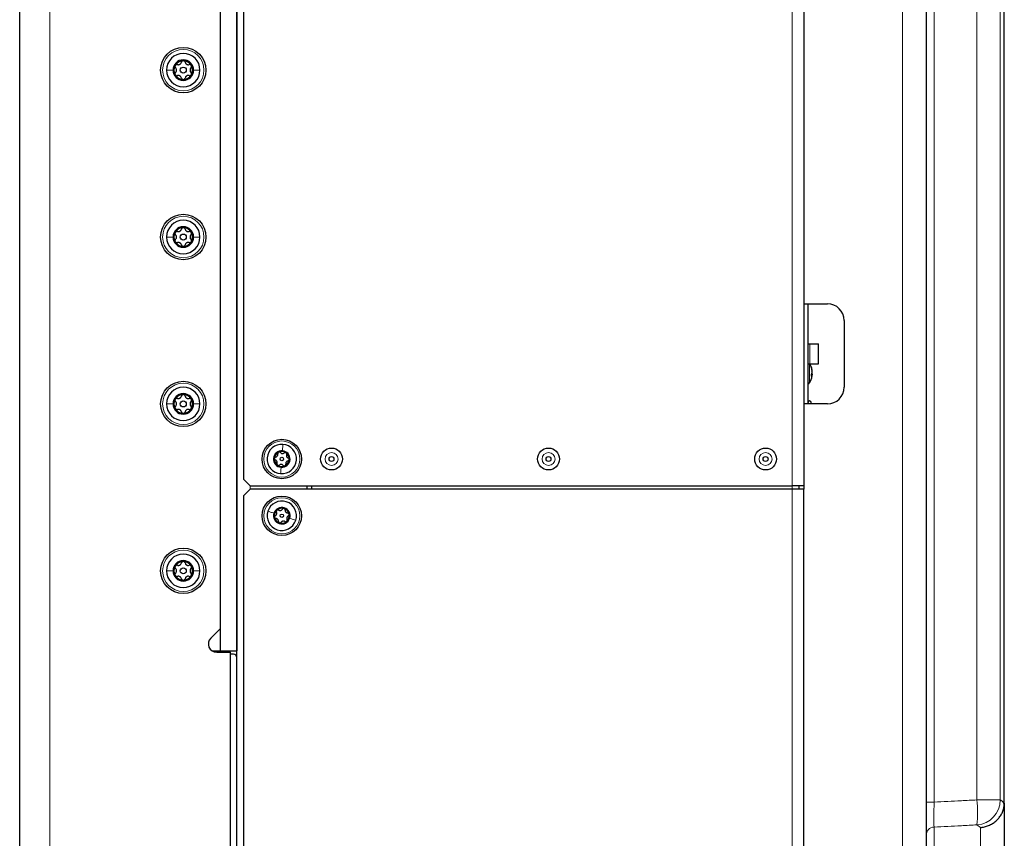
# Paper-space layout 'Blatt3' of a CAD drawing. Header units: millimetres. Extents: x 5 to 418, y 2 to 292.
# Tile 83 of 93: x 192 to 241, y 141 to 182. Entities that reach past the tile are written whole.
import ezdxf

# ---------------------------------------------------------------- set-up
doc = ezdxf.new("R2010")
doc.units = ezdxf.units.MM

psp = doc.layouts.new('Blatt3')

# ---------------------------------------------------------------- linework, layer by layer
at = {"color": 7, "linetype": 'Continuous', "lineweight": 25}
for p, q in [((191.9253, 99.273), (191.9253, 260.9397)), ((201.9253, 250.3563), (201.9253, 150.6897)), ((202.7586, 250.3563), (202.7586, 150.6897)), ((202.7586, 106.8563), (202.7586, 249.6897)), ((201.9253, 249.2671), (201.9253, 151.7956)), ((231.0753, 222.608), (231.0753, 168.023)), ((237.1753, 222.3504), (237.1753, 136.3563)), ((241.0753, 143.0984), (241.0753, 220.443)), ((231.0753, 218.9397), (231.0753, 158.9397)), ((203.092, 218.6063), (203.092, 159.273)), ((231.0753, 168.023), (232.242, 168.023)), ((231.2753, 168.023), (231.2753, 163.023)), ((233.0753, 167.1897), (233.0753, 163.8563)), ((231.2753, 166.023), (231.3601, 166.023)), ((231.3601, 166.023), (231.8009, 166.023)), ((231.8009, 165.023), (231.8009, 166.023)), ((231.2753, 165.023), (231.3601, 165.023)), ((231.3601, 165.023), (231.8009, 165.023)), ((231.4835, 164.6536), (231.4874, 164.6537)), ((231.4874, 164.4909), (231.4448, 164.4911)), ((231.4874, 164.5112), (231.4466, 164.5118)), ((231.4467, 164.512), (231.4874, 164.5112)), ((231.4711, 164.5447), (231.4874, 164.5449)), ((231.4712, 164.5449), (231.4874, 164.545)), ((231.4795, 164.618), (231.4874, 164.6181)), ((231.4853, 164.6386), (231.4874, 164.6386)), ((231.4874, 164.6385), (231.4854, 164.6385)), ((231.4858, 164.4757), (231.4874, 164.4757)), ((231.4858, 164.4756), (231.4874, 164.4756)), ((231.4874, 164.6386), (231.4874, 164.6385)), ((231.4874, 164.6181), (231.4874, 164.6182)), ((231.4874, 164.5843), (231.4874, 164.5845)), ((231.4874, 164.545), (231.4874, 164.5449)), ((231.4874, 164.5112), (231.4874, 164.5112)), ((231.4874, 164.4907), (231.4874, 164.4909)), ((231.4874, 164.4757), (231.4874, 164.4756)), ((231.0753, 163.023), (231.0753, 158.773)), ((232.242, 163.023), (231.0753, 163.023)), ((231.442, 163.023), (231.442, 163.0897)), ((203.092, 159.273), (203.4253, 158.9397)), ((203.4253, 158.773), (203.092, 158.4397)), ((203.4253, 158.9397), (230.492, 158.9397)), ((230.492, 158.773), (203.4253, 158.773)), ((206.2586, 158.9397), (206.2586, 158.773)), ((206.492, 158.9397), (206.492, 158.773)), ((231.0753, 158.9397), (230.492, 158.9397)), ((231.0753, 158.773), (230.492, 158.773)), ((230.8253, 158.9397), (230.8253, 158.773)), ((231.0753, 136.1063), (231.0753, 158.773)), ((203.092, 158.4397), (203.092, 121.523)), ((201.9253, 151.7956), (201.464, 151.3343)), ((201.5326, 150.6897), (201.9253, 150.6897)), ((201.7586, 150.623), (202.4253, 150.623)), ((201.9253, 150.6897), (202.7586, 150.6897)), ((202.4245, 150.623), (202.4487, 150.6897)), ((202.4253, 150.623), (202.4253, 105.3352)), ((202.592, 150.523), (202.4253, 150.523)), ((241.0736, 143.0342), (241.0753, 143.0984)), ((241.0753, 143.0984), (241.0753, 139.7688))]:
    psp.add_line(p, q, dxfattribs=at)
at = {"color": 7, "linetype": 'Continuous', "lineweight": 18}
for p, q in [((193.4253, 260.9397), (193.4253, 99.273)), ((235.9907, 136.3563), (235.9907, 222.3504)), ((237.5702, 220.5655), (237.5702, 143.1452)), ((239.7083, 143.2523), (239.7083, 220.4535)), ((240.8727, 220.4535), (240.8727, 143.2523)), ((230.492, 158.9397), (230.492, 218.9397)), ((231.3601, 166.023), (231.3601, 165.023)), ((231.349, 165.0242), (231.349, 164.0731)), ((203.4253, 158.9397), (203.4253, 158.773)), ((230.492, 158.773), (230.492, 158.9397)), ((230.492, 136.1063), (230.492, 158.773)), ((237.5702, 143.1452), (237.1753, 143.1452)), ((239.7083, 143.2523), (240.8727, 143.2523)), ((237.5702, 141.8975), (237.5702, 139.5647)), ((239.8907, 141.8793), (239.7083, 142.0062)), ((239.8907, 139.5915), (239.8907, 141.8793))]:
    psp.add_line(p, q, dxfattribs=at)
at = {"color": 7, "linetype": 'Continuous', "lineweight": 25, "flags": 128}
psp.add_lwpolyline([(231.4874, 164.5112), (231.4848, 164.4859), (231.4835, 164.4757)], dxfattribs=at)
at = {"color": 7, "linetype": 'Continuous', "lineweight": 25}
for centre, radius in [((200.092, 179.6897), 1.1333), ((200.092, 179.6897), 0.1491), ((200.092, 171.3563), 1.1333), ((200.092, 171.3563), 0.1491), ((200.092, 163.023), 1.1333), ((200.092, 163.023), 0.1491), ((205.0086, 160.273), 0.9833), ((207.492, 160.273), 0.5442), ((218.3253, 160.273), 0.5442), ((229.1586, 160.273), 0.5442), ((205.0086, 160.273), 0.0863), ((207.492, 160.273), 0.125), ((218.3253, 160.273), 0.125), ((229.1586, 160.273), 0.125), ((205.0086, 157.4397), 0.9833), ((205.0086, 157.4397), 0.0863), ((200.092, 154.6897), 1.1333), ((200.092, 154.6897), 0.1491)]:
    psp.add_circle(centre, radius, dxfattribs=at)
at = {"color": 7, "linetype": 'Continuous', "lineweight": 18}
for centre, radius in [((200.092, 179.6897), 1.0333), ((200.092, 171.3563), 1.0333), ((200.092, 163.023), 1.0333), ((205.0086, 160.273), 0.9), ((207.492, 160.273), 0.3237), ((218.3253, 160.273), 0.3237), ((229.1586, 160.273), 0.3237), ((205.0086, 157.4397), 0.9), ((200.092, 154.6897), 1.0333)]:
    psp.add_circle(centre, radius, dxfattribs=at)
at = {"color": 7, "linetype": 'Continuous', "lineweight": 25}
for centre, radius, start, end in [((200.092, 179.6897), 0.8333, 0, 180), ((200.092, 179.6897), 0.5133, 0, 180), ((200.092, 179.6897), 0.4667, 150, 210), ((200.092, 179.6897), 0.4667, 90, 150), ((200.092, 179.6897), 0.4667, 30, 90), ((200.092, 179.6897), 0.4667, 330, 30), ((200.092, 179.6897), 0.8333, 180, 0), ((200.092, 179.6897), 0.5133, 180, 0), ((200.092, 179.6897), 0.4667, 210, 270), ((200.092, 179.6897), 0.4667, 270, 330), ((200.092, 171.3563), 0.8333, 0, 180), ((200.092, 171.3563), 0.5133, 0, 180), ((200.092, 171.3563), 0.4667, 150, 210), ((200.092, 171.3563), 0.4667, 90, 150), ((200.092, 171.3563), 0.4667, 30, 90), ((200.092, 171.3563), 0.4667, 330, 30), ((200.092, 171.3563), 0.8333, 180, 0), ((200.092, 171.3563), 0.5133, 180, 0), ((200.092, 171.3563), 0.4667, 210, 270), ((200.092, 171.3563), 0.4667, 270, 330), ((232.242, 167.1897), 0.8333, 0, 90), ((230.5753, 164.5647), 0.9167, 8.83796, 31.11633), ((231.3097, 164.834), 0.1355, 352.47196, 7.52804), ((230.6833, 164.5815), 0.8073, 5.12911, 19.5591), ((230.6833, 164.546), 0.8073, 5.12911, 19.5591), ((230.5753, 164.5647), 0.9167, 327.56823, 351.16204), ((231.3244, 164.6282), 0.1689, 315.14894, 344.94426), ((230.5084, 164.4624), 0.9369, 357.14019, 2.85981), ((231.3244, 164.5347), 0.1689, 315.14894, 344.94426), ((231.3916, 164.5828), 0.1021, 20.23509, 42.26455), ((231.1955, 164.5329), 0.2965, 10.02335, 23.5823), ((230.638, 164.5737), 0.8535, 346.30344, 354.42594), ((230.8339, 164.5487), 0.6576, 344.37271, 353.61845), ((231.2063, 164.5939), 0.2853, 343.18725, 350.10875), ((231.3583, 164.5142), 0.1327, 13.38655, 22.32128), ((230.6882, 164.5471), 0.8024, 351.16151, 354.8908), ((200.092, 163.023), 0.8333, 0, 180), ((231.2083, 164.1624), 0.1667, 293.69464, 327.56823), ((232.242, 163.8563), 0.8333, 270, 0), ((200.092, 163.023), 0.5133, 0, 180), ((200.092, 163.023), 0.4667, 150, 210), ((200.092, 163.023), 0.4667, 90, 150), ((200.092, 163.023), 0.4667, 30, 90), ((200.092, 163.023), 0.4667, 330, 30), ((200.092, 163.023), 0.8333, 180, 0), ((200.092, 163.023), 0.5133, 180, 0), ((200.092, 163.023), 0.4667, 210, 270), ((200.092, 163.023), 0.4667, 270, 330), ((231.3586, 163.0897), 0.0833, 0, 180), ((205.0086, 160.273), 0.7333, 85.45312, 265.45312), ((205.0086, 160.273), 0.7333, 265.45312, 85.45312), ((205.0086, 160.273), 0.4125, 85.45312, 265.45312), ((205.0086, 160.273), 0.375, 175.45312, 235.45312), ((205.0086, 160.273), 0.375, 115.45312, 175.45312), ((205.0086, 160.273), 0.375, 55.45312, 115.45312), ((205.0086, 160.273), 0.4125, 265.45312, 85.45312), ((205.0086, 160.273), 0.375, 295.45312, 355.45312), ((205.0086, 160.273), 0.375, 355.45312, 55.45312), ((205.0086, 160.273), 0.375, 235.45312, 295.45312), ((205.0086, 157.4397), 0.7333, 342.0986, 162.0986), ((205.0086, 157.4397), 0.4125, 342.0986, 162.0986), ((205.0086, 157.4397), 0.375, 72.0986, 132.0986), ((205.0086, 157.4397), 0.375, 12.0986, 72.0986), ((205.0086, 157.4397), 0.7333, 162.0986, 342.0986), ((205.0086, 157.4397), 0.4125, 162.0986, 342.0986), ((205.0086, 157.4397), 0.375, 132.0986, 192.0986), ((205.0086, 157.4397), 0.375, 192.0986, 252.0986), ((205.0086, 157.4397), 0.375, 312.0986, 12.0986), ((205.0086, 157.4397), 0.375, 252.0986, 312.0986), ((200.092, 154.6897), 0.8333, 0, 180), ((200.092, 154.6897), 0.5133, 0, 180), ((200.092, 154.6897), 0.4667, 150, 210), ((200.092, 154.6897), 0.4667, 90, 150), ((200.092, 154.6897), 0.4667, 30, 90), ((200.092, 154.6897), 0.4667, 330, 30), ((200.092, 154.6897), 0.8333, 180, 0), ((200.092, 154.6897), 0.5133, 180, 0), ((200.092, 154.6897), 0.4667, 210, 270), ((200.092, 154.6897), 0.4667, 270, 330), ((201.7586, 151.0397), 0.4167, 135, 270), ((202.592, 150.3563), 0.1667, 0, 90)]:
    psp.add_arc(centre, radius, start, end, dxfattribs=at)
at = {"color": 7, "linetype": 'Continuous', "lineweight": 18}
for centre, radius, start, end in [((232.8995, 142.6293), 6.8372, 354.77123, 5.22877), ((239.6193, 143.2564), 1.2534, 274.07039, 359.81258), ((237.5919, 141.4815), 0.4166, 92.98495, 179.98688)]:
    psp.add_arc(centre, radius, start, end, dxfattribs=at)
at = {"color": 7, "linetype": 'Continuous', "lineweight": 25}
for points, knots in [([(199.6878, 179.923), (199.6833, 179.913), (199.6743, 179.8929), (199.6751, 179.8602), (199.685, 179.8306), (199.6981, 179.8158), (199.7046, 179.8085)], [0, 0, 0, 0, 0.250032, 0.4996317, 0.7492275, 1, 1, 1, 1]), ([(199.7954, 179.9657), (199.7858, 179.9677), (199.7665, 179.9717), (199.7359, 179.9654), (199.7072, 179.9497), (199.6943, 179.9319), (199.6878, 179.923)], [0, 0, 0, 0, 0.249816, 0.4999076, 0.7501199, 1, 1, 1, 1]), ([(199.7954, 179.9657), (199.8162, 179.9618), (199.8475, 179.9558), (199.8921, 179.9656), (199.9243, 179.9795), (199.9526, 180.0004), (199.9836, 180.0343), (199.9941, 180.0644), (200.0012, 180.0845)], [0, 0, 0, 0, 0.2492191, 0.3743567, 0.4989469, 0.6240198, 0.7497675, 1, 1, 1, 1]), ([(200.092, 180.1563), (200.081, 180.1552), (200.0592, 180.1529), (200.0313, 180.136), (200.0105, 180.1126), (200.0043, 180.0939), (200.0012, 180.0845)], [0, 0, 0, 0, 0.24998976, 0.49961083, 0.7491272, 1, 1, 1, 1]), ([(200.1828, 180.0845), (200.1797, 180.0939), (200.1735, 180.1125), (200.1527, 180.1359), (200.1248, 180.1529), (200.1029, 180.1552), (200.092, 180.1563)], [0, 0, 0, 0, 0.2498531, 0.4999013, 0.7501145, 1, 1, 1, 1]), ([(200.1828, 180.0845), (200.1898, 180.0645), (200.2002, 180.0345), (200.231, 180.0007), (200.2591, 179.9797), (200.2914, 179.9657), (200.3362, 179.9558), (200.3676, 179.9618), (200.3885, 179.9657)], [0, 0, 0, 0, 0.24922033, 0.37435801, 0.49894799, 0.62402062, 0.74976801, 1, 1, 1, 1]), ([(200.4961, 179.923), (200.4897, 179.9319), (200.4768, 179.9497), (200.4481, 179.9654), (200.4175, 179.9717), (200.3982, 179.9677), (200.3885, 179.9657)], [0, 0, 0, 0, 0.249858, 0.4994668, 0.7490113, 1, 1, 1, 1]), ([(200.4793, 179.8085), (200.4859, 179.8158), (200.4989, 179.8305), (200.5088, 179.8602), (200.5096, 179.8929), (200.5006, 179.913), (200.4961, 179.923)], [0, 0, 0, 0, 0.24980599, 0.50005449, 0.75030941, 1, 1, 1, 1]), ([(199.7046, 179.5709), (199.6981, 179.5635), (199.685, 179.5488), (199.6751, 179.5191), (199.6743, 179.4864), (199.6833, 179.4664), (199.6878, 179.4563)], [0, 0, 0, 0, 0.249806, 0.5000545, 0.7503094, 1, 1, 1, 1]), ([(199.6878, 179.4563), (199.6943, 179.4474), (199.7072, 179.4296), (199.7358, 179.4139), (199.7665, 179.4077), (199.7857, 179.4116), (199.7954, 179.4136)], [0, 0, 0, 0, 0.249858, 0.4994668, 0.7490113, 1, 1, 1, 1]), ([(199.7046, 179.5709), (199.7184, 179.5869), (199.7392, 179.611), (199.7531, 179.6545), (199.7572, 179.6894), (199.7532, 179.7244), (199.7394, 179.7681), (199.7185, 179.7923), (199.7046, 179.8085)], [0, 0, 0, 0, 0.2491937, 0.3743301, 0.4989253, 0.6240038, 0.7497569, 1, 1, 1, 1]), ([(200.0012, 179.2948), (199.9942, 179.3148), (199.9837, 179.3449), (199.953, 179.3786), (199.9248, 179.3996), (199.8925, 179.4136), (199.8477, 179.4235), (199.8163, 179.4176), (199.7954, 179.4136)], [0, 0, 0, 0, 0.24922033, 0.37435801, 0.49894799, 0.62402062, 0.74976801, 1, 1, 1, 1]), ([(200.3885, 179.4136), (200.3677, 179.4175), (200.3364, 179.4235), (200.2918, 179.4138), (200.2596, 179.3998), (200.2313, 179.3789), (200.2003, 179.3451), (200.1898, 179.3149), (200.1828, 179.2948)], [0, 0, 0, 0, 0.2492191, 0.3743567, 0.4989469, 0.6240198, 0.7497675, 1, 1, 1, 1]), ([(200.3885, 179.4136), (200.3982, 179.4116), (200.4174, 179.4077), (200.4481, 179.4139), (200.4768, 179.4296), (200.4897, 179.4474), (200.4961, 179.4563)], [0, 0, 0, 0, 0.249816, 0.4999076, 0.7501199, 1, 1, 1, 1]), ([(200.4793, 179.8085), (200.4655, 179.7924), (200.4447, 179.7683), (200.4309, 179.7248), (200.4268, 179.6899), (200.4308, 179.655), (200.4446, 179.6112), (200.4654, 179.587), (200.4793, 179.5709)], [0, 0, 0, 0, 0.2491937, 0.3743301, 0.4989253, 0.6240038, 0.7497569, 1, 1, 1, 1]), ([(200.4961, 179.4563), (200.5006, 179.4664), (200.5096, 179.4865), (200.5088, 179.5191), (200.4989, 179.5488), (200.4859, 179.5635), (200.4793, 179.5709)], [0, 0, 0, 0, 0.250032, 0.4996317, 0.7492275, 1, 1, 1, 1]), ([(200.0012, 179.2948), (200.0043, 179.2855), (200.0105, 179.2668), (200.0312, 179.2434), (200.0591, 179.2264), (200.081, 179.2241), (200.092, 179.223)], [0, 0, 0, 0, 0.2498531, 0.4999013, 0.7501145, 1, 1, 1, 1]), ([(200.092, 179.223), (200.1029, 179.2241), (200.1248, 179.2264), (200.1527, 179.2434), (200.1734, 179.2668), (200.1797, 179.2854), (200.1828, 179.2948)], [0, 0, 0, 0, 0.2499898, 0.4996108, 0.7491272, 1, 1, 1, 1]), ([(199.6878, 171.5897), (199.6833, 171.5796), (199.6743, 171.5595), (199.6751, 171.5269), (199.685, 171.4972), (199.6981, 171.4825), (199.7046, 171.4751)], [0, 0, 0, 0, 0.250032, 0.4996317, 0.7492275, 1, 1, 1, 1]), ([(199.7954, 171.6324), (199.7858, 171.6344), (199.7665, 171.6383), (199.7359, 171.6321), (199.7072, 171.6164), (199.6943, 171.5986), (199.6878, 171.5897)], [0, 0, 0, 0, 0.249816, 0.4999076, 0.7501199, 1, 1, 1, 1]), ([(199.7954, 171.6324), (199.8162, 171.6285), (199.8475, 171.6225), (199.8921, 171.6322), (199.9243, 171.6461), (199.9526, 171.6671), (199.9836, 171.7009), (199.9941, 171.7311), (200.0012, 171.7512)], [0, 0, 0, 0, 0.2492191, 0.3743567, 0.4989469, 0.6240198, 0.7497675, 1, 1, 1, 1]), ([(200.092, 171.823), (200.081, 171.8219), (200.0592, 171.8196), (200.0313, 171.8026), (200.0105, 171.7792), (200.0043, 171.7606), (200.0012, 171.7512)], [0, 0, 0, 0, 0.24998976, 0.49961083, 0.7491272, 1, 1, 1, 1]), ([(200.1828, 171.7512), (200.1797, 171.7605), (200.1735, 171.7792), (200.1527, 171.8026), (200.1248, 171.8196), (200.1029, 171.8219), (200.092, 171.823)], [0, 0, 0, 0, 0.2498531, 0.4999013, 0.7501145, 1, 1, 1, 1]), ([(200.1828, 171.7512), (200.1898, 171.7312), (200.2002, 171.7011), (200.231, 171.6674), (200.2591, 171.6464), (200.2914, 171.6324), (200.3362, 171.6225), (200.3676, 171.6284), (200.3885, 171.6324)], [0, 0, 0, 0, 0.24922033, 0.37435801, 0.49894799, 0.62402062, 0.74976801, 1, 1, 1, 1]), ([(200.4961, 171.5897), (200.4897, 171.5986), (200.4768, 171.6164), (200.4481, 171.632), (200.4175, 171.6383), (200.3982, 171.6344), (200.3885, 171.6324)], [0, 0, 0, 0, 0.249858, 0.4994668, 0.7490113, 1, 1, 1, 1]), ([(200.4793, 171.4751), (200.4859, 171.4825), (200.4989, 171.4972), (200.5088, 171.5269), (200.5096, 171.5595), (200.5006, 171.5796), (200.4961, 171.5897)], [0, 0, 0, 0, 0.24980599, 0.50005449, 0.75030941, 1, 1, 1, 1]), ([(199.7046, 171.2375), (199.6981, 171.2302), (199.685, 171.2155), (199.6751, 171.1858), (199.6743, 171.1531), (199.6833, 171.133), (199.6878, 171.123)], [0, 0, 0, 0, 0.249806, 0.5000545, 0.7503094, 1, 1, 1, 1]), ([(199.6878, 171.123), (199.6943, 171.1141), (199.7072, 171.0963), (199.7358, 171.0806), (199.7665, 171.0743), (199.7857, 171.0783), (199.7954, 171.0802)], [0, 0, 0, 0, 0.249858, 0.4994668, 0.7490113, 1, 1, 1, 1]), ([(199.7046, 171.2375), (199.7184, 171.2536), (199.7392, 171.2777), (199.7531, 171.3212), (199.7572, 171.3561), (199.7532, 171.391), (199.7394, 171.4348), (199.7185, 171.459), (199.7046, 171.4751)], [0, 0, 0, 0, 0.2491937, 0.3743301, 0.4989253, 0.6240038, 0.7497569, 1, 1, 1, 1]), ([(200.0012, 170.9615), (199.9942, 170.9815), (199.9837, 171.0115), (199.953, 171.0453), (199.9248, 171.0663), (199.8925, 171.0803), (199.8477, 171.0902), (199.8163, 171.0842), (199.7954, 171.0802)], [0, 0, 0, 0, 0.24922033, 0.37435801, 0.49894799, 0.62402062, 0.74976801, 1, 1, 1, 1]), ([(200.3885, 171.0802), (200.3677, 171.0842), (200.3364, 171.0902), (200.2918, 171.0804), (200.2596, 171.0665), (200.2313, 171.0456), (200.2003, 171.0117), (200.1898, 170.9816), (200.1828, 170.9615)], [0, 0, 0, 0, 0.2492191, 0.3743567, 0.4989469, 0.6240198, 0.7497675, 1, 1, 1, 1]), ([(200.3885, 171.0802), (200.3982, 171.0783), (200.4174, 171.0743), (200.4481, 171.0806), (200.4768, 171.0963), (200.4897, 171.1141), (200.4961, 171.123)], [0, 0, 0, 0, 0.249816, 0.4999076, 0.7501199, 1, 1, 1, 1]), ([(200.4793, 171.4751), (200.4655, 171.4591), (200.4447, 171.435), (200.4309, 171.3915), (200.4268, 171.3566), (200.4308, 171.3216), (200.4446, 171.2779), (200.4654, 171.2537), (200.4793, 171.2375)], [0, 0, 0, 0, 0.2491937, 0.3743301, 0.4989253, 0.6240038, 0.7497569, 1, 1, 1, 1]), ([(200.4961, 171.123), (200.5006, 171.133), (200.5096, 171.1531), (200.5088, 171.1858), (200.4989, 171.2154), (200.4859, 171.2302), (200.4793, 171.2375)], [0, 0, 0, 0, 0.250032, 0.4996317, 0.7492275, 1, 1, 1, 1]), ([(200.0012, 170.9615), (200.0043, 170.9521), (200.0105, 170.9335), (200.0312, 170.9101), (200.0591, 170.8931), (200.081, 170.8908), (200.092, 170.8897)], [0, 0, 0, 0, 0.2498531, 0.4999013, 0.7501145, 1, 1, 1, 1]), ([(200.092, 170.8897), (200.1029, 170.8908), (200.1248, 170.8931), (200.1527, 170.91), (200.1734, 170.9334), (200.1797, 170.9521), (200.1828, 170.9615)], [0, 0, 0, 0, 0.2499898, 0.4996108, 0.7491272, 1, 1, 1, 1]), ([(199.6878, 163.2563), (199.6833, 163.2463), (199.6743, 163.2262), (199.6751, 163.1936), (199.685, 163.1639), (199.6981, 163.1492), (199.7046, 163.1418)], [0, 0, 0, 0, 0.250032, 0.4996317, 0.7492275, 1, 1, 1, 1]), ([(199.7954, 163.2991), (199.7858, 163.3011), (199.7665, 163.305), (199.7359, 163.2987), (199.7072, 163.2831), (199.6943, 163.2652), (199.6878, 163.2563)], [0, 0, 0, 0, 0.249816, 0.4999076, 0.7501199, 1, 1, 1, 1]), ([(199.7954, 163.2991), (199.8162, 163.2951), (199.8475, 163.2892), (199.8921, 163.2989), (199.9243, 163.3128), (199.9526, 163.3338), (199.9836, 163.3676), (199.9941, 163.3978), (200.0012, 163.4179)], [0, 0, 0, 0, 0.2492191, 0.3743567, 0.4989469, 0.6240198, 0.7497675, 1, 1, 1, 1]), ([(200.092, 163.4897), (200.081, 163.4885), (200.0592, 163.4863), (200.0313, 163.4693), (200.0105, 163.4459), (200.0043, 163.4272), (200.0012, 163.4179)], [0, 0, 0, 0, 0.2499898, 0.4996108, 0.7491272, 1, 1, 1, 1]), ([(200.1828, 163.4179), (200.1797, 163.4272), (200.1735, 163.4458), (200.1527, 163.4693), (200.1248, 163.4863), (200.1029, 163.4885), (200.092, 163.4897)], [0, 0, 0, 0, 0.2498531, 0.4999013, 0.7501145, 1, 1, 1, 1]), ([(200.1828, 163.4179), (200.1898, 163.3979), (200.2002, 163.3678), (200.231, 163.3341), (200.2591, 163.3131), (200.2914, 163.2991), (200.3362, 163.2891), (200.3676, 163.2951), (200.3885, 163.2991)], [0, 0, 0, 0, 0.2492203, 0.374358, 0.498948, 0.6240206, 0.749768, 1, 1, 1, 1]), ([(200.4961, 163.2563), (200.4897, 163.2652), (200.4768, 163.283), (200.4481, 163.2987), (200.4175, 163.305), (200.3982, 163.3011), (200.3885, 163.2991)], [0, 0, 0, 0, 0.249858, 0.4994668, 0.7490113, 1, 1, 1, 1]), ([(200.4793, 163.1418), (200.4859, 163.1491), (200.4989, 163.1638), (200.5088, 163.1935), (200.5096, 163.2262), (200.5006, 163.2463), (200.4961, 163.2563)], [0, 0, 0, 0, 0.249806, 0.5000545, 0.7503094, 1, 1, 1, 1]), ([(199.7046, 162.9042), (199.6981, 162.8969), (199.685, 162.8822), (199.6751, 162.8525), (199.6743, 162.8198), (199.6833, 162.7997), (199.6878, 162.7897)], [0, 0, 0, 0, 0.249806, 0.5000545, 0.7503094, 1, 1, 1, 1]), ([(199.6878, 162.7897), (199.6943, 162.7808), (199.7072, 162.763), (199.7358, 162.7473), (199.7665, 162.741), (199.7857, 162.7449), (199.7954, 162.7469)], [0, 0, 0, 0, 0.249858, 0.4994668, 0.7490113, 1, 1, 1, 1]), ([(199.7046, 162.9042), (199.7184, 162.9203), (199.7392, 162.9444), (199.7531, 162.9879), (199.7572, 163.0227), (199.7532, 163.0577), (199.7394, 163.1014), (199.7185, 163.1257), (199.7046, 163.1418)], [0, 0, 0, 0, 0.2491937, 0.3743301, 0.4989253, 0.6240038, 0.7497569, 1, 1, 1, 1]), ([(200.0012, 162.6281), (199.9942, 162.6481), (199.9837, 162.6782), (199.953, 162.7119), (199.9248, 162.7329), (199.8925, 162.7469), (199.8477, 162.7569), (199.8163, 162.7509), (199.7954, 162.7469)], [0, 0, 0, 0, 0.24922033, 0.37435801, 0.49894799, 0.62402062, 0.74976801, 1, 1, 1, 1]), ([(200.3885, 162.7469), (200.3677, 162.7509), (200.3364, 162.7568), (200.2918, 162.7471), (200.2596, 162.7332), (200.2313, 162.7122), (200.2003, 162.6784), (200.1898, 162.6482), (200.1828, 162.6281)], [0, 0, 0, 0, 0.2492191, 0.3743567, 0.4989469, 0.6240198, 0.7497675, 1, 1, 1, 1]), ([(200.3885, 162.7469), (200.3982, 162.7449), (200.4174, 162.741), (200.4481, 162.7472), (200.4768, 162.7629), (200.4897, 162.7808), (200.4961, 162.7897)], [0, 0, 0, 0, 0.249816, 0.4999076, 0.7501199, 1, 1, 1, 1]), ([(200.4793, 163.1418), (200.4655, 163.1257), (200.4447, 163.1016), (200.4309, 163.0581), (200.4268, 163.0233), (200.4308, 162.9883), (200.4446, 162.9445), (200.4654, 162.9203), (200.4793, 162.9042)], [0, 0, 0, 0, 0.2491937, 0.3743301, 0.4989253, 0.6240038, 0.7497569, 1, 1, 1, 1]), ([(200.4961, 162.7897), (200.5006, 162.7997), (200.5096, 162.8198), (200.5088, 162.8524), (200.4989, 162.8821), (200.4859, 162.8968), (200.4793, 162.9042)], [0, 0, 0, 0, 0.250032, 0.4996317, 0.7492275, 1, 1, 1, 1]), ([(200.0012, 162.6281), (200.0043, 162.6188), (200.0105, 162.6002), (200.0312, 162.5767), (200.0591, 162.5597), (200.081, 162.5575), (200.092, 162.5563)], [0, 0, 0, 0, 0.2498531, 0.4999013, 0.7501145, 1, 1, 1, 1]), ([(200.092, 162.5563), (200.1029, 162.5575), (200.1248, 162.5597), (200.1527, 162.5767), (200.1734, 162.6001), (200.1797, 162.6188), (200.1828, 162.6281)], [0, 0, 0, 0, 0.2499898, 0.4996108, 0.7491272, 1, 1, 1, 1]), ([(204.6981, 160.3709), (204.6904, 160.369), (204.6751, 160.3652), (204.655, 160.3501), (204.6396, 160.3288), (204.6364, 160.3114), (204.6348, 160.3027)], [0, 0, 0, 0, 0.2498519, 0.4999015, 0.7501147, 1, 1, 1, 1]), ([(204.6348, 160.3027), (204.635, 160.2939), (204.6354, 160.2762), (204.6473, 160.2528), (204.6647, 160.2347), (204.6792, 160.2285), (204.6865, 160.2254)], [0, 0, 0, 0, 0.2499907, 0.4996106, 0.7491271, 1, 1, 1, 1]), ([(204.6981, 160.3709), (204.7146, 160.3752), (204.7393, 160.3817), (204.7683, 160.4042), (204.7869, 160.4254), (204.8002, 160.4503), (204.811, 160.4856), (204.8082, 160.5111), (204.8064, 160.5281)], [0, 0, 0, 0, 0.249201, 0.3743378, 0.4989316, 0.6240084, 0.74976, 1, 1, 1, 1]), ([(204.8475, 160.6116), (204.8399, 160.607), (204.8248, 160.5978), (204.8105, 160.5759), (204.8035, 160.5517), (204.8054, 160.536), (204.8064, 160.5281)], [0, 0, 0, 0, 0.2498571, 0.4994664, 0.7490114, 1, 1, 1, 1]), ([(204.9382, 160.5909), (204.9327, 160.5966), (204.9217, 160.6079), (204.8986, 160.6178), (204.8725, 160.6205), (204.8558, 160.6146), (204.8475, 160.6116)], [0, 0, 0, 0, 0.2498071, 0.5000551, 0.7503094, 1, 1, 1, 1]), ([(204.9382, 160.5909), (204.9501, 160.5788), (204.9681, 160.5606), (205.0021, 160.5467), (205.0297, 160.5412), (205.058, 160.5422), (205.0939, 160.5504), (205.1147, 160.5656), (205.1285, 160.5757)], [0, 0, 0, 0, 0.2491679, 0.3743031, 0.4989033, 0.6239875, 0.7497462, 1, 1, 1, 1]), ([(205.2213, 160.5819), (205.2135, 160.5861), (205.198, 160.5946), (205.1718, 160.5961), (205.1474, 160.59), (205.1348, 160.5805), (205.1285, 160.5757)], [0, 0, 0, 0, 0.250033, 0.4996315, 0.7492277, 1, 1, 1, 1]), ([(205.2487, 160.493), (205.2509, 160.5006), (205.2553, 160.5157), (205.2522, 160.5407), (205.2415, 160.5647), (205.228, 160.5761), (205.2213, 160.5819)], [0, 0, 0, 0, 0.2498147, 0.4999078, 0.7501201, 1, 1, 1, 1]), ([(205.2487, 160.493), (205.2442, 160.4765), (205.2374, 160.4519), (205.2424, 160.4155), (205.2515, 160.3888), (205.2664, 160.3648), (205.2916, 160.3378), (205.3151, 160.3275), (205.3307, 160.3206)], [0, 0, 0, 0, 0.24919948, 0.37433619, 0.49893021, 0.62400742, 0.74975934, 1, 1, 1, 1]), ([(205.3192, 160.1751), (205.3268, 160.177), (205.3422, 160.1808), (205.3622, 160.1959), (205.3776, 160.2172), (205.3809, 160.2346), (205.3825, 160.2433)], [0, 0, 0, 0, 0.2498519, 0.4999015, 0.7501147, 1, 1, 1, 1]), ([(205.3825, 160.2433), (205.3822, 160.2521), (205.3818, 160.2698), (205.37, 160.2932), (205.3526, 160.3113), (205.338, 160.3175), (205.3307, 160.3206)], [0, 0, 0, 0, 0.2499907, 0.4996106, 0.7491271, 1, 1, 1, 1]), ([(204.7686, 160.053), (204.7731, 160.0694), (204.7798, 160.0941), (204.7749, 160.1305), (204.7658, 160.1572), (204.7508, 160.1812), (204.7257, 160.2081), (204.7022, 160.2185), (204.6865, 160.2254)], [0, 0, 0, 0, 0.2491995, 0.3743362, 0.4989302, 0.6240074, 0.7497593, 1, 1, 1, 1]), ([(204.7686, 160.053), (204.7664, 160.0454), (204.762, 160.0303), (204.7651, 160.0053), (204.7758, 159.9813), (204.7893, 159.9699), (204.796, 159.9641)], [0, 0, 0, 0, 0.2498147, 0.4999078, 0.7501201, 1, 1, 1, 1]), ([(204.796, 159.9641), (204.8037, 159.9599), (204.8192, 159.9514), (204.8454, 159.9499), (204.8698, 159.956), (204.8825, 159.9655), (204.8888, 159.9703)], [0, 0, 0, 0, 0.250033, 0.4996315, 0.7492277, 1, 1, 1, 1]), ([(205.0791, 159.9551), (205.0671, 159.9672), (205.0492, 159.9854), (205.0152, 159.9993), (204.9875, 160.0048), (204.9593, 160.0038), (204.9233, 159.9956), (204.9026, 159.9804), (204.8888, 159.9703)], [0, 0, 0, 0, 0.2491679, 0.3743031, 0.4989033, 0.6239875, 0.7497462, 1, 1, 1, 1]), ([(205.0791, 159.9551), (205.0846, 159.9494), (205.0955, 159.9381), (205.1187, 159.9282), (205.1448, 159.9255), (205.1615, 159.9314), (205.1698, 159.9344)], [0, 0, 0, 0, 0.2498071, 0.5000551, 0.7503094, 1, 1, 1, 1]), ([(205.1698, 159.9344), (205.1773, 159.939), (205.1924, 159.9482), (205.2068, 159.9701), (205.2138, 159.9943), (205.2119, 160.01), (205.2109, 160.0179)], [0, 0, 0, 0, 0.2498571, 0.4994664, 0.7490114, 1, 1, 1, 1]), ([(205.3192, 160.1751), (205.3027, 160.1708), (205.2779, 160.1643), (205.2489, 160.1418), (205.2303, 160.1206), (205.2171, 160.0956), (205.2063, 160.0604), (205.209, 160.0349), (205.2109, 160.0179)], [0, 0, 0, 0, 0.249201, 0.3743378, 0.4989316, 0.6240084, 0.74976, 1, 1, 1, 1]), ([(205.1239, 157.7965), (205.1153, 157.7983), (205.098, 157.802), (205.0724, 157.7959), (205.0508, 157.7832), (205.0414, 157.7704), (205.0367, 157.764)], [0, 0, 0, 0, 0.2499907, 0.4996106, 0.7491271, 1, 1, 1, 1]), ([(205.1756, 157.7192), (205.1755, 157.7271), (205.1754, 157.7429), (205.1653, 157.7659), (205.1482, 157.7858), (205.132, 157.7929), (205.1239, 157.7965)], [0, 0, 0, 0, 0.2498519, 0.4999015, 0.7501147, 1, 1, 1, 1]), ([(204.6831, 157.4445), (204.6763, 157.4405), (204.6627, 157.4325), (204.6478, 157.4122), (204.6391, 157.3874), (204.641, 157.3698), (204.642, 157.3611)], [0, 0, 0, 0, 0.24980712, 0.50005507, 0.75030939, 1, 1, 1, 1]), ([(204.642, 157.3611), (204.6447, 157.3527), (204.6501, 157.3359), (204.6682, 157.3168), (204.6901, 157.3044), (204.7058, 157.3027), (204.7137, 157.3018)], [0, 0, 0, 0, 0.2498571, 0.4994664, 0.7490114, 1, 1, 1, 1]), ([(204.6831, 157.4445), (204.6976, 157.4534), (204.7195, 157.4667), (204.7408, 157.4965), (204.7526, 157.5222), (204.7581, 157.5499), (204.7584, 157.5867), (204.7484, 157.6104), (204.7418, 157.6262)], [0, 0, 0, 0, 0.2491679, 0.3743031, 0.4989033, 0.6239875, 0.7497462, 1, 1, 1, 1]), ([(204.8417, 157.1602), (204.8413, 157.1772), (204.8407, 157.2027), (204.8255, 157.2361), (204.8092, 157.2591), (204.7879, 157.2778), (204.7561, 157.2965), (204.7306, 157.2997), (204.7137, 157.3018)], [0, 0, 0, 0, 0.249201, 0.3743378, 0.4989316, 0.6240084, 0.74976, 1, 1, 1, 1]), ([(204.7572, 157.7179), (204.7513, 157.7113), (204.7395, 157.6982), (204.732, 157.6731), (204.7322, 157.6479), (204.7386, 157.6334), (204.7418, 157.6262)], [0, 0, 0, 0, 0.250033, 0.4996315, 0.7492277, 1, 1, 1, 1]), ([(204.8501, 157.724), (204.8432, 157.7279), (204.8294, 157.7357), (204.8045, 157.7385), (204.7786, 157.7336), (204.7644, 157.7231), (204.7572, 157.7179)], [0, 0, 0, 0, 0.2498147, 0.4999078, 0.7501201, 1, 1, 1, 1]), ([(204.8501, 157.724), (204.865, 157.7159), (204.8874, 157.7036), (204.9239, 157.7), (204.952, 157.7027), (204.9788, 157.7117), (205.0109, 157.7299), (205.0264, 157.7504), (205.0367, 157.764)], [0, 0, 0, 0, 0.2491995, 0.3743362, 0.4989302, 0.6240074, 0.7497593, 1, 1, 1, 1]), ([(205.1756, 157.7192), (205.176, 157.7022), (205.1766, 157.6766), (205.1918, 157.6432), (205.2081, 157.6202), (205.2293, 157.6015), (205.2611, 157.5828), (205.2866, 157.5797), (205.3036, 157.5775)], [0, 0, 0, 0, 0.249201, 0.3743378, 0.4989316, 0.6240084, 0.74976, 1, 1, 1, 1]), ([(205.3342, 157.4348), (205.3196, 157.426), (205.2978, 157.4127), (205.2765, 157.3828), (205.2647, 157.3572), (205.2591, 157.3295), (205.2589, 157.2926), (205.2689, 157.2689), (205.2755, 157.2531)], [0, 0, 0, 0, 0.2491679, 0.3743031, 0.4989033, 0.6239875, 0.7497462, 1, 1, 1, 1]), ([(205.3753, 157.5183), (205.3726, 157.5267), (205.3671, 157.5435), (205.3491, 157.5625), (205.3272, 157.5749), (205.3115, 157.5766), (205.3036, 157.5775)], [0, 0, 0, 0, 0.2498571, 0.4994664, 0.7490114, 1, 1, 1, 1]), ([(205.3342, 157.4348), (205.341, 157.4388), (205.3546, 157.4469), (205.3695, 157.4671), (205.3782, 157.4919), (205.3763, 157.5095), (205.3753, 157.5183)], [0, 0, 0, 0, 0.2498071, 0.5000551, 0.7503094, 1, 1, 1, 1]), ([(204.8417, 157.1602), (204.8417, 157.1523), (204.8419, 157.1365), (204.8519, 157.1134), (204.8691, 157.0935), (204.8853, 157.0864), (204.8934, 157.0828)], [0, 0, 0, 0, 0.2498519, 0.4999015, 0.7501147, 1, 1, 1, 1]), ([(204.8934, 157.0828), (204.902, 157.081), (204.9193, 157.0773), (204.9448, 157.0834), (204.9665, 157.0962), (204.9758, 157.1089), (204.9805, 157.1153)], [0, 0, 0, 0, 0.2499907, 0.4996106, 0.7491271, 1, 1, 1, 1]), ([(205.1672, 157.1553), (205.1523, 157.1635), (205.1298, 157.1757), (205.0933, 157.1793), (205.0652, 157.1766), (205.0384, 157.1676), (205.0064, 157.1494), (204.9909, 157.1289), (204.9805, 157.1153)], [0, 0, 0, 0, 0.2491995, 0.3743362, 0.4989302, 0.6240074, 0.7497593, 1, 1, 1, 1]), ([(205.1672, 157.1553), (205.1741, 157.1514), (205.1878, 157.1436), (205.2128, 157.1409), (205.2386, 157.1458), (205.2529, 157.1562), (205.26, 157.1614)], [0, 0, 0, 0, 0.24981472, 0.49990781, 0.75012012, 1, 1, 1, 1]), ([(205.26, 157.1614), (205.266, 157.168), (205.2778, 157.1811), (205.2853, 157.2063), (205.285, 157.2314), (205.2787, 157.2459), (205.2755, 157.2531)], [0, 0, 0, 0, 0.250033, 0.4996315, 0.7492277, 1, 1, 1, 1]), ([(199.6878, 154.923), (199.6833, 154.913), (199.6743, 154.8929), (199.6751, 154.8602), (199.685, 154.8306), (199.6981, 154.8158), (199.7046, 154.8085)], [0, 0, 0, 0, 0.25003202, 0.49963172, 0.74922753, 1, 1, 1, 1]), ([(199.7954, 154.9657), (199.7858, 154.9677), (199.7665, 154.9717), (199.7359, 154.9654), (199.7072, 154.9497), (199.6943, 154.9319), (199.6878, 154.923)], [0, 0, 0, 0, 0.249816, 0.4999076, 0.7501199, 1, 1, 1, 1]), ([(199.7954, 154.9657), (199.8162, 154.9618), (199.8475, 154.9558), (199.8921, 154.9656), (199.9243, 154.9795), (199.9526, 155.0004), (199.9836, 155.0343), (199.9941, 155.0644), (200.0012, 155.0845)], [0, 0, 0, 0, 0.2492191, 0.3743567, 0.4989469, 0.6240198, 0.7497675, 1, 1, 1, 1]), ([(200.092, 155.1563), (200.081, 155.1552), (200.0592, 155.1529), (200.0313, 155.136), (200.0105, 155.1126), (200.0043, 155.0939), (200.0012, 155.0845)], [0, 0, 0, 0, 0.24998976, 0.49961083, 0.7491272, 1, 1, 1, 1]), ([(200.1828, 155.0845), (200.1797, 155.0939), (200.1735, 155.1125), (200.1527, 155.1359), (200.1248, 155.1529), (200.1029, 155.1552), (200.092, 155.1563)], [0, 0, 0, 0, 0.2498531, 0.4999013, 0.7501145, 1, 1, 1, 1]), ([(200.1828, 155.0845), (200.1898, 155.0645), (200.2002, 155.0345), (200.231, 155.0007), (200.2591, 154.9797), (200.2914, 154.9657), (200.3362, 154.9558), (200.3676, 154.9618), (200.3885, 154.9657)], [0, 0, 0, 0, 0.2492203, 0.374358, 0.498948, 0.6240206, 0.749768, 1, 1, 1, 1]), ([(200.4961, 154.923), (200.4897, 154.9319), (200.4768, 154.9497), (200.4481, 154.9654), (200.4175, 154.9717), (200.3982, 154.9677), (200.3885, 154.9657)], [0, 0, 0, 0, 0.249858, 0.4994668, 0.7490113, 1, 1, 1, 1]), ([(200.4793, 154.8085), (200.4859, 154.8158), (200.4989, 154.8305), (200.5088, 154.8602), (200.5096, 154.8929), (200.5006, 154.913), (200.4961, 154.923)], [0, 0, 0, 0, 0.249806, 0.5000545, 0.7503094, 1, 1, 1, 1]), ([(199.7046, 154.5709), (199.6981, 154.5635), (199.685, 154.5488), (199.6751, 154.5191), (199.6743, 154.4864), (199.6833, 154.4664), (199.6878, 154.4563)], [0, 0, 0, 0, 0.249806, 0.5000545, 0.7503094, 1, 1, 1, 1]), ([(199.6878, 154.4563), (199.6943, 154.4474), (199.7072, 154.4296), (199.7358, 154.4139), (199.7665, 154.4077), (199.7857, 154.4116), (199.7954, 154.4136)], [0, 0, 0, 0, 0.249858, 0.4994668, 0.7490113, 1, 1, 1, 1]), ([(199.7046, 154.5709), (199.7184, 154.5869), (199.7392, 154.611), (199.7531, 154.6545), (199.7572, 154.6894), (199.7532, 154.7244), (199.7394, 154.7681), (199.7185, 154.7923), (199.7046, 154.8085)], [0, 0, 0, 0, 0.2491937, 0.3743301, 0.4989253, 0.6240038, 0.7497569, 1, 1, 1, 1]), ([(200.0012, 154.2948), (199.9942, 154.3148), (199.9837, 154.3449), (199.953, 154.3786), (199.9248, 154.3996), (199.8925, 154.4136), (199.8477, 154.4235), (199.8163, 154.4176), (199.7954, 154.4136)], [0, 0, 0, 0, 0.2492203, 0.374358, 0.498948, 0.6240206, 0.749768, 1, 1, 1, 1]), ([(200.3885, 154.4136), (200.3677, 154.4175), (200.3364, 154.4235), (200.2918, 154.4138), (200.2596, 154.3998), (200.2313, 154.3789), (200.2003, 154.3451), (200.1898, 154.3149), (200.1828, 154.2948)], [0, 0, 0, 0, 0.2492191, 0.3743567, 0.4989469, 0.6240198, 0.7497675, 1, 1, 1, 1]), ([(200.3885, 154.4136), (200.3982, 154.4116), (200.4174, 154.4077), (200.4481, 154.4139), (200.4768, 154.4296), (200.4897, 154.4474), (200.4961, 154.4563)], [0, 0, 0, 0, 0.249816, 0.4999076, 0.7501199, 1, 1, 1, 1]), ([(200.4793, 154.8085), (200.4655, 154.7924), (200.4447, 154.7683), (200.4309, 154.7248), (200.4268, 154.6899), (200.4308, 154.655), (200.4446, 154.6112), (200.4654, 154.587), (200.4793, 154.5709)], [0, 0, 0, 0, 0.2491937, 0.3743301, 0.4989253, 0.6240038, 0.7497569, 1, 1, 1, 1]), ([(200.4961, 154.4563), (200.5006, 154.4664), (200.5096, 154.4865), (200.5088, 154.5191), (200.4989, 154.5488), (200.4859, 154.5635), (200.4793, 154.5709)], [0, 0, 0, 0, 0.250032, 0.4996317, 0.7492275, 1, 1, 1, 1]), ([(200.0012, 154.2948), (200.0043, 154.2855), (200.0105, 154.2668), (200.0312, 154.2434), (200.0591, 154.2264), (200.081, 154.2241), (200.092, 154.223)], [0, 0, 0, 0, 0.2498531, 0.4999013, 0.7501145, 1, 1, 1, 1]), ([(200.092, 154.223), (200.1029, 154.2241), (200.1248, 154.2264), (200.1527, 154.2434), (200.1734, 154.2668), (200.1797, 154.2854), (200.1828, 154.2948)], [0, 0, 0, 0, 0.2499898, 0.4996108, 0.7491272, 1, 1, 1, 1]), ([(239.8907, 141.8793), (239.8928, 141.8794), (239.919, 141.8814), (239.9693, 141.8869), (240.0515, 141.9003), (240.1429, 141.9215), (240.243, 141.9532), (240.3414, 141.9932), (240.4358, 142.0408), (240.525, 142.0953), (240.6092, 142.1562), (240.6888, 142.2243), (240.762, 142.2984), (240.8283, 142.3774), (240.8873, 142.4609), (240.9394, 142.5497), (240.9979, 142.672), (241.0399, 142.8008), (241.0655, 142.9326), (241.0709, 143.0002), (241.0736, 143.0342)], [0, 0, 0, 0, 0.0033364, 0.0430302, 0.0828571, 0.1393686, 0.1962675, 0.2543895, 0.3129351, 0.3692236, 0.4258987, 0.483795, 0.5421144, 0.598349, 0.6553837, 0.7128251, 0.7711025, 0.8838623, 0.9417183, 1, 1, 1, 1])]:
    psp.add_open_spline(points, degree=3, knots=knots, dxfattribs=at)
at = {"color": 7, "linetype": 'Continuous', "lineweight": 18}
for points in [[(199.2586, 179.6897), (199.3017, 179.6897), (199.3879, 179.6897), (199.515, 179.6897), (199.5786, 179.6897)], [(200.9253, 179.6897), (200.8822, 179.6897), (200.7961, 179.6897), (200.6689, 179.6897), (200.6053, 179.6897)], [(199.2586, 171.3563), (199.3017, 171.3563), (199.3879, 171.3563), (199.515, 171.3563), (199.5786, 171.3563)], [(200.9253, 171.3563), (200.8822, 171.3563), (200.7961, 171.3563), (200.6689, 171.3563), (200.6053, 171.3563)], [(199.2586, 163.023), (199.3017, 163.023), (199.3879, 163.023), (199.515, 163.023), (199.5786, 163.023)], [(200.9253, 163.023), (200.8822, 163.023), (200.7961, 163.023), (200.6689, 163.023), (200.6053, 163.023)], [(205.0668, 161.004), (205.0632, 160.959), (205.056, 160.8691), (205.0462, 160.7458), (205.0413, 160.6842)], [(204.9505, 159.542), (204.9541, 159.5869), (204.9612, 159.6769), (204.971, 159.8002), (204.9759, 159.8618)], [(204.3108, 157.6651), (204.3537, 157.6512), (204.4396, 157.6235), (204.5573, 157.5855), (204.6161, 157.5665)], [(205.7065, 157.2143), (205.6635, 157.2281), (205.5777, 157.2559), (205.46, 157.2939), (205.4012, 157.3129)], [(199.2586, 154.6897), (199.3017, 154.6897), (199.3879, 154.6897), (199.515, 154.6897), (199.5786, 154.6897)], [(200.9253, 154.6897), (200.8822, 154.6897), (200.7961, 154.6897), (200.6689, 154.6897), (200.6053, 154.6897)]]:
    psp.add_open_spline(points, degree=3, dxfattribs=at)
for points, knots in [([(237.5702, 143.1452), (237.5689, 143.066), (237.5654, 142.8471), (237.562, 142.5046), (237.5612, 142.1767), (237.5638, 141.9676), (237.5675, 141.9045), (237.5699, 141.8983), (237.5702, 141.8975)], [0, 0, 0, 0, 0.123933, 0.3426326, 0.5613803, 0.7804679, 0.9721889, 1, 1, 1, 1]), ([(237.5702, 143.1452), (238.024, 143.1682), (238.7367, 143.2042), (239.4494, 143.2395), (239.7083, 143.2523)], [0, 0, 0, 0, 0.6368275, 1, 1, 1, 1]), ([(240.8727, 143.2523), (240.8901, 143.2458), (240.9248, 143.2328), (240.9757, 143.1873), (241.0256, 143.124), (241.0576, 143.0642), (241.0736, 143.0342)], [0, 0, 0, 0, 0.24700033, 0.495164, 0.74695738, 1, 1, 1, 1]), ([(239.7083, 142.0062), (239.4494, 141.9931), (238.7367, 141.9572), (238.024, 141.9207), (237.5702, 141.8975)], [0, 0, 0, 0, 0.3631783, 1, 1, 1, 1])]:
    psp.add_open_spline(points, degree=3, knots=knots, dxfattribs=at)

doc.saveas('drawing.dxf')
